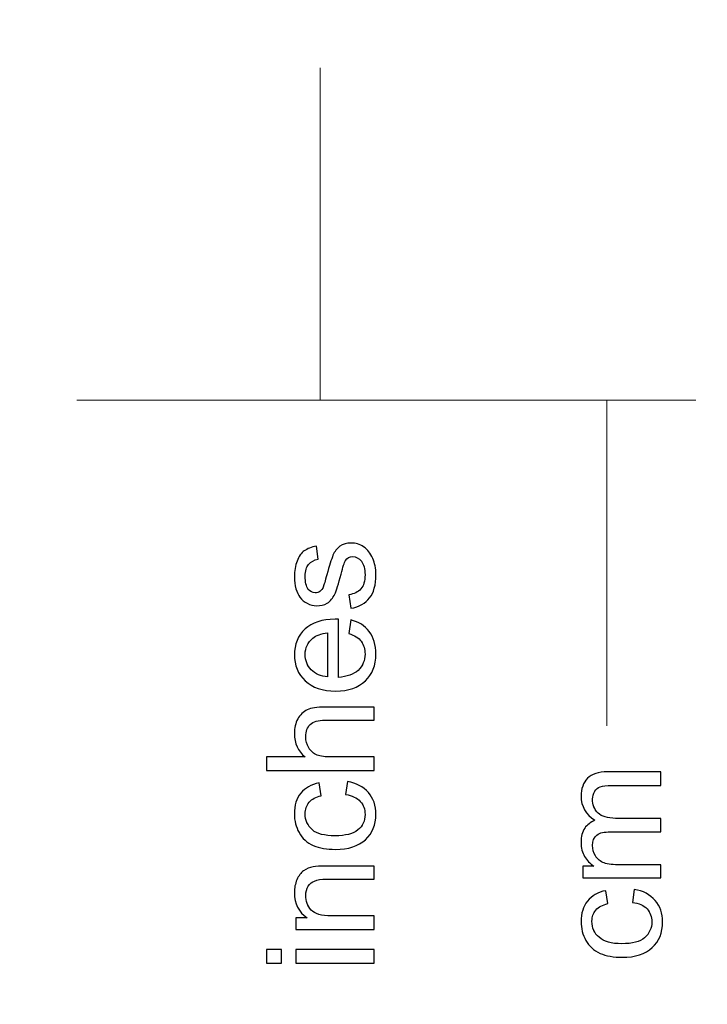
# Model space of a CAD drawing. Header units: centimetres. Extents: x -105 to 112, y -140 to 143.
# Tile 70 of 90: x -99.16 to -97.23, y 62.1 to 64.87. Entities that reach past the tile are written whole.
import ezdxf

# ---------------------------------------------------------------- set-up
doc = ezdxf.new("R2010")
doc.units = ezdxf.units.CM
doc.header["$MEASUREMENT"] = 0
doc.layers.add('Layer 1', color=7, linetype='Continuous')

msp = doc.modelspace()

# ---------------------------------------------------------------- linework, layer by layer
at = {"layer": 'Layer 1', "color": 240, "lineweight": 211}
msp.add_open_spline([(-100.73824, 142.69407), (-100.73824, 142.69407), (27.42324, 142.69407), (27.42324, 142.69407), (27.42324, 142.69407), (29.71918, 142.69407), (31.59804, 140.81576), (31.59804, 138.51964), (31.59804, 138.51964), (31.59804, 138.51964), (31.59804, 60.80756), (31.59804, 60.80756), (31.59804, 60.80756), (31.59804, 58.51145), (29.71918, 56.63332), (27.42324, 56.63332), (27.42324, 56.63332), (27.42324, 56.63332), (-100.73824, 56.63332), (-100.73824, 56.63332), (-100.73824, 56.63332), (-103.0344, 56.63332), (-104.91305, 58.51145), (-104.91305, 60.80756), (-104.91305, 60.80756), (-104.91305, 60.80756), (-104.91305, 138.51964), (-104.91305, 138.51964), (-104.91305, 138.51964), (-104.91305, 140.81576), (-103.0344, 142.69407), (-100.73824, 142.69407)], degree=3, knots=[0, 0, 0, 0, 0.1111111, 0.1111111, 0.1111111, 0.1111111, 0.2222222, 0.2222222, 0.2222222, 0.2222222, 0.3333333, 0.3333333, 0.3333333, 0.3333333, 0.4444444, 0.4444444, 0.4444444, 0.4444444, 0.5555556, 0.5555556, 0.5555556, 0.5555556, 0.6666667, 0.6666667, 0.6666667, 0.6666667, 0.7777778, 0.7777778, 0.7777778, 0.7777778, 1, 1, 1, 1], dxfattribs=at)
at = {"layer": 'Layer 1', "color": 155, "lineweight": 9}
for points in [[(-98.31485, 63.79942), (-98.31485, 63.79942), (-98.31485, 64.73313), (-98.31485, 64.73313)], [(-98.99819, 63.79942), (-98.99819, 63.79942), (-97.25969, 63.79942), (-97.25969, 63.79942)], [(-98.99819, 63.79942), (-98.99819, 63.79942), (-98.06493, 63.79942), (-98.06493, 63.79942)], [(-97.50967, 63.79942), (-97.50967, 63.79942), (-97.50967, 62.88388), (-97.50967, 62.88388)]]:
    msp.add_open_spline(points, degree=3, dxfattribs=at)
at = {"layer": 'Layer 1', "color": 155}
for points, knots in [([(-98.22835, 63.21449), (-98.22835, 63.21449), (-98.23424, 63.25264), (-98.23424, 63.25264), (-98.23424, 63.25264), (-98.21956, 63.25446), (-98.20828, 63.25991), (-98.20032, 63.26899), (-98.20032, 63.26899), (-98.19251, 63.27807), (-98.18855, 63.29079), (-98.18855, 63.30896), (-98.18855, 63.30896), (-98.18855, 63.3253), (-98.19202, 63.33802), (-98.19898, 63.3471), (-98.19898, 63.3471), (-98.20593, 63.35437), (-98.21409, 63.35982), (-98.22344, 63.35982), (-98.22344, 63.35982), (-98.23189, 63.35982), (-98.2385, 63.35619), (-98.24332, 63.34892), (-98.24332, 63.34892), (-98.24659, 63.34347), (-98.25077, 63.33075), (-98.25596, 63.31077), (-98.25596, 63.31077), (-98.26277, 63.28352), (-98.26873, 63.26354), (-98.27369, 63.25446), (-98.27369, 63.25446), (-98.27872, 63.24356), (-98.28568, 63.23448), (-98.29462, 63.22903), (-98.29462, 63.22903), (-98.30343, 63.22358), (-98.31322, 63.22176), (-98.32394, 63.22176), (-98.32394, 63.22176), (-98.33373, 63.22176), (-98.34281, 63.22358), (-98.35111, 63.22903), (-98.35111, 63.22903), (-98.35941, 63.23266), (-98.36637, 63.23811), (-98.37182, 63.24538), (-98.37182, 63.24538), (-98.37609, 63.25264), (-98.3797, 63.25991), (-98.38261, 63.26899), (-98.38261, 63.26899), (-98.38559, 63.27989), (-98.38708, 63.29079), (-98.38708, 63.30169), (-98.38708, 63.30169), (-98.38708, 63.31985), (-98.38461, 63.33439), (-98.37963, 63.3471), (-98.37963, 63.3471), (-98.37467, 63.35982), (-98.36786, 63.37072), (-98.35941, 63.37617), (-98.35941, 63.37617), (-98.35089, 63.38162), (-98.33947, 63.38707), (-98.32528, 63.38888), (-98.32528, 63.38888), (-98.32528, 63.38888), (-98.32025, 63.35255), (-98.32025, 63.35255), (-98.32025, 63.35255), (-98.33166, 63.35074), (-98.34061, 63.34529), (-98.34699, 63.33802), (-98.34699, 63.33802), (-98.35346, 63.33075), (-98.35663, 63.31985), (-98.35663, 63.30532), (-98.35663, 63.30532), (-98.35663, 63.28716), (-98.3538, 63.27626), (-98.34813, 63.26717), (-98.34813, 63.26717), (-98.34245, 63.26172), (-98.33585, 63.25809), (-98.32833, 63.25809), (-98.32833, 63.25809), (-98.3235, 63.25809), (-98.31918, 63.25809), (-98.31527, 63.26172), (-98.31527, 63.26172), (-98.31129, 63.26536), (-98.30804, 63.26899), (-98.30541, 63.27626), (-98.30541, 63.27626), (-98.30399, 63.27989), (-98.30079, 63.29079), (-98.29583, 63.30896), (-98.29583, 63.30896), (-98.28888, 63.33439), (-98.28314, 63.35255), (-98.27867, 63.36345), (-98.27867, 63.36345), (-98.27418, 63.37435), (-98.26766, 63.38162), (-98.25914, 63.38888), (-98.25914, 63.38888), (-98.25064, 63.39433), (-98.24007, 63.39797), (-98.22735, 63.39797), (-98.22735, 63.39797), (-98.21502, 63.39797), (-98.20337, 63.39433), (-98.19244, 63.38707), (-98.19244, 63.38707), (-98.18152, 63.3798), (-98.173, 63.3689), (-98.16704, 63.35437), (-98.16704, 63.35437), (-98.16101, 63.34165), (-98.1581, 63.32712), (-98.1581, 63.30896), (-98.1581, 63.30896), (-98.1581, 63.27989), (-98.16399, 63.25809), (-98.17576, 63.24356), (-98.17576, 63.24356), (-98.18762, 63.22903), (-98.20515, 63.21813), (-98.22835, 63.21449)], [0, 0, 0, 0, 0.0294118, 0.0294118, 0.0294118, 0.0294118, 0.0588235, 0.0588235, 0.0588235, 0.0588235, 0.0882353, 0.0882353, 0.0882353, 0.0882353, 0.1176471, 0.1176471, 0.1176471, 0.1176471, 0.1470588, 0.1470588, 0.1470588, 0.1470588, 0.1764706, 0.1764706, 0.1764706, 0.1764706, 0.2058824, 0.2058824, 0.2058824, 0.2058824, 0.2352941, 0.2352941, 0.2352941, 0.2352941, 0.2647059, 0.2647059, 0.2647059, 0.2647059, 0.2941176, 0.2941176, 0.2941176, 0.2941176, 0.3235294, 0.3235294, 0.3235294, 0.3235294, 0.3529412, 0.3529412, 0.3529412, 0.3529412, 0.3823529, 0.3823529, 0.3823529, 0.3823529, 0.4117647, 0.4117647, 0.4117647, 0.4117647, 0.4411765, 0.4411765, 0.4411765, 0.4411765, 0.4705882, 0.4705882, 0.4705882, 0.4705882, 0.5, 0.5, 0.5, 0.5, 0.5294118, 0.5294118, 0.5294118, 0.5294118, 0.5588235, 0.5588235, 0.5588235, 0.5588235, 0.5882353, 0.5882353, 0.5882353, 0.5882353, 0.6176471, 0.6176471, 0.6176471, 0.6176471, 0.6470588, 0.6470588, 0.6470588, 0.6470588, 0.6764706, 0.6764706, 0.6764706, 0.6764706, 0.7058824, 0.7058824, 0.7058824, 0.7058824, 0.7352941, 0.7352941, 0.7352941, 0.7352941, 0.7647059, 0.7647059, 0.7647059, 0.7647059, 0.7941176, 0.7941176, 0.7941176, 0.7941176, 0.8235294, 0.8235294, 0.8235294, 0.8235294, 0.8529412, 0.8529412, 0.8529412, 0.8529412, 0.8823529, 0.8823529, 0.8823529, 0.8823529, 0.9117647, 0.9117647, 0.9117647, 0.9117647, 0.9411765, 0.9411765, 0.9411765, 0.9411765, 1, 1, 1, 1]), ([(-98.23382, 63.14365), (-98.23382, 63.14365), (-98.22877, 63.1818), (-98.22877, 63.1818), (-98.22877, 63.1818), (-98.20642, 63.17635), (-98.18897, 63.16545), (-98.17661, 63.1491), (-98.17661, 63.1491), (-98.16428, 63.13275), (-98.1581, 63.11095), (-98.1581, 63.08552), (-98.1581, 63.08552), (-98.1581, 63.05464), (-98.16797, 63.02921), (-98.1877, 63.01104), (-98.1877, 63.01104), (-98.20742, 62.99106), (-98.23509, 62.98198), (-98.27078, 62.98198), (-98.27078, 62.98198), (-98.30761, 62.98198), (-98.3362, 62.99106), (-98.35651, 63.01104), (-98.35651, 63.01104), (-98.37687, 63.02921), (-98.38708, 63.05464), (-98.38708, 63.0837), (-98.38708, 63.0837), (-98.38708, 63.11277), (-98.37714, 63.1382), (-98.35714, 63.15636), (-98.35714, 63.15636), (-98.3372, 63.17453), (-98.3091, 63.18361), (-98.27291, 63.18361), (-98.27291, 63.18361), (-98.27078, 63.18361), (-98.26744, 63.18361), (-98.26305, 63.18361), (-98.26305, 63.18361), (-98.26305, 63.18361), (-98.26305, 63.02012), (-98.26305, 63.02012), (-98.26305, 63.02012), (-98.23899, 63.02194), (-98.22047, 63.02921), (-98.20777, 63.04011), (-98.20777, 63.04011), (-98.195, 63.05282), (-98.18855, 63.06735), (-98.18855, 63.08552), (-98.18855, 63.08552), (-98.18855, 63.10005), (-98.19216, 63.11095), (-98.19932, 63.12185), (-98.19932, 63.12185), (-98.2065, 63.13093), (-98.21807, 63.1382), (-98.23382, 63.14365), (-98.23382, 63.14365), (-98.23382, 63.14365), (-98.23382, 63.14365), (-98.23382, 63.14365)], [0, 0, 0, 0, 0.0588235, 0.0588235, 0.0588235, 0.0588235, 0.1176471, 0.1176471, 0.1176471, 0.1176471, 0.1764706, 0.1764706, 0.1764706, 0.1764706, 0.2352941, 0.2352941, 0.2352941, 0.2352941, 0.2941176, 0.2941176, 0.2941176, 0.2941176, 0.3529412, 0.3529412, 0.3529412, 0.3529412, 0.4117647, 0.4117647, 0.4117647, 0.4117647, 0.4705882, 0.4705882, 0.4705882, 0.4705882, 0.5294118, 0.5294118, 0.5294118, 0.5294118, 0.5882353, 0.5882353, 0.5882353, 0.5882353, 0.6470588, 0.6470588, 0.6470588, 0.6470588, 0.7058824, 0.7058824, 0.7058824, 0.7058824, 0.7647059, 0.7647059, 0.7647059, 0.7647059, 0.8235294, 0.8235294, 0.8235294, 0.8235294, 0.8823529, 0.8823529, 0.8823529, 0.8823529, 1, 1, 1, 1]), ([(-98.29356, 63.02194), (-98.29356, 63.02194), (-98.29356, 63.14547), (-98.29356, 63.14547), (-98.29356, 63.14547), (-98.312, 63.14365), (-98.32584, 63.1382), (-98.33507, 63.13093), (-98.33507, 63.13093), (-98.3494, 63.11822), (-98.35663, 63.10368), (-98.35663, 63.08552), (-98.35663, 63.08552), (-98.35663, 63.06735), (-98.35089, 63.05282), (-98.33947, 63.04192), (-98.33947, 63.04192), (-98.32804, 63.02921), (-98.31273, 63.02376), (-98.29356, 63.02194), (-98.29356, 63.02194), (-98.29356, 63.02194), (-98.29356, 63.02194), (-98.29356, 63.02194)], [0, 0, 0, 0, 0.1428571, 0.1428571, 0.1428571, 0.1428571, 0.2857143, 0.2857143, 0.2857143, 0.2857143, 0.4285714, 0.4285714, 0.4285714, 0.4285714, 0.5714286, 0.5714286, 0.5714286, 0.5714286, 0.7142857, 0.7142857, 0.7142857, 0.7142857, 1, 1, 1, 1]), ([(-98.16272, 62.75854), (-98.16272, 62.75854), (-98.46577, 62.75854), (-98.46577, 62.75854), (-98.46577, 62.75854), (-98.46577, 62.75854), (-98.46577, 62.79669), (-98.46577, 62.79669), (-98.46577, 62.79669), (-98.46577, 62.79669), (-98.35678, 62.79669), (-98.35678, 62.79669), (-98.35678, 62.79669), (-98.37702, 62.81304), (-98.38708, 62.83484), (-98.38708, 62.86208), (-98.38708, 62.86208), (-98.38708, 62.87843), (-98.38388, 62.89115), (-98.37751, 62.90386), (-98.37751, 62.90386), (-98.37104, 62.91476), (-98.36225, 62.92385), (-98.35097, 62.9293), (-98.35097, 62.9293), (-98.33969, 62.93475), (-98.32323, 62.93656), (-98.30179, 62.93656), (-98.30179, 62.93656), (-98.30179, 62.93656), (-98.16272, 62.93656), (-98.16272, 62.93656), (-98.16272, 62.93656), (-98.16272, 62.93656), (-98.16272, 62.90023), (-98.16272, 62.90023), (-98.16272, 62.90023), (-98.16272, 62.90023), (-98.30165, 62.90023), (-98.30165, 62.90023), (-98.30165, 62.90023), (-98.32025, 62.90023), (-98.33373, 62.8966), (-98.34225, 62.88752), (-98.34225, 62.88752), (-98.35068, 62.88025), (-98.35495, 62.86935), (-98.35495, 62.853), (-98.35495, 62.853), (-98.35495, 62.8421), (-98.35209, 62.83302), (-98.34635, 62.82212), (-98.34635, 62.82212), (-98.34069, 62.81304), (-98.33295, 62.80577), (-98.32308, 62.80214), (-98.32308, 62.80214), (-98.31336, 62.7985), (-98.29987, 62.79669), (-98.2827, 62.79669), (-98.2827, 62.79669), (-98.2827, 62.79669), (-98.16272, 62.79669), (-98.16272, 62.79669), (-98.16272, 62.79669), (-98.16272, 62.79669), (-98.16272, 62.75854), (-98.16272, 62.75854)], [0, 0, 0, 0, 0.0555556, 0.0555556, 0.0555556, 0.0555556, 0.1111111, 0.1111111, 0.1111111, 0.1111111, 0.1666667, 0.1666667, 0.1666667, 0.1666667, 0.2222222, 0.2222222, 0.2222222, 0.2222222, 0.2777778, 0.2777778, 0.2777778, 0.2777778, 0.3333333, 0.3333333, 0.3333333, 0.3333333, 0.3888889, 0.3888889, 0.3888889, 0.3888889, 0.4444444, 0.4444444, 0.4444444, 0.4444444, 0.5, 0.5, 0.5, 0.5, 0.5555556, 0.5555556, 0.5555556, 0.5555556, 0.6111111, 0.6111111, 0.6111111, 0.6111111, 0.6666667, 0.6666667, 0.6666667, 0.6666667, 0.7222222, 0.7222222, 0.7222222, 0.7222222, 0.7777778, 0.7777778, 0.7777778, 0.7777778, 0.8333333, 0.8333333, 0.8333333, 0.8333333, 0.8888889, 0.8888889, 0.8888889, 0.8888889, 1, 1, 1, 1]), ([(-97.35748, 62.45699), (-97.35748, 62.45699), (-97.57715, 62.45699), (-97.57715, 62.45699), (-97.57715, 62.45699), (-97.57715, 62.45699), (-97.57715, 62.48969), (-97.57715, 62.48969), (-97.57715, 62.48969), (-97.57715, 62.48969), (-97.54614, 62.48969), (-97.54614, 62.48969), (-97.54614, 62.48969), (-97.55686, 62.49696), (-97.56553, 62.50604), (-97.57205, 62.51694), (-97.57205, 62.51694), (-97.57857, 62.52784), (-97.58184, 62.54055), (-97.58184, 62.5569), (-97.58184, 62.5569), (-97.58184, 62.57325), (-97.57844, 62.58597), (-97.57176, 62.59687), (-97.57176, 62.59687), (-97.56494, 62.60595), (-97.55559, 62.61322), (-97.54346, 62.61867), (-97.54346, 62.61867), (-97.56907, 62.63501), (-97.58184, 62.65863), (-97.58184, 62.68588), (-97.58184, 62.68588), (-97.58184, 62.70768), (-97.57588, 62.72403), (-97.56382, 62.73674), (-97.56382, 62.73674), (-97.55168, 62.74764), (-97.53316, 62.75491), (-97.50812, 62.75491), (-97.50812, 62.75491), (-97.50812, 62.75491), (-97.35748, 62.75491), (-97.35748, 62.75491), (-97.35748, 62.75491), (-97.35748, 62.75491), (-97.35748, 62.71676), (-97.35748, 62.71676), (-97.35748, 62.71676), (-97.35748, 62.71676), (-97.49577, 62.71676), (-97.49577, 62.71676), (-97.49577, 62.71676), (-97.51059, 62.71676), (-97.52131, 62.71494), (-97.52783, 62.71313), (-97.52783, 62.71313), (-97.53445, 62.71131), (-97.53962, 62.70586), (-97.54367, 62.70041), (-97.54367, 62.70041), (-97.54771, 62.69314), (-97.5497, 62.68588), (-97.5497, 62.67861), (-97.5497, 62.67861), (-97.5497, 62.66226), (-97.54451, 62.64955), (-97.5343, 62.63865), (-97.5343, 62.63865), (-97.52402, 62.62956), (-97.50754, 62.62412), (-97.48498, 62.62412), (-97.48498, 62.62412), (-97.48498, 62.62412), (-97.35748, 62.62412), (-97.35748, 62.62412), (-97.35748, 62.62412), (-97.35748, 62.62412), (-97.35748, 62.58597), (-97.35748, 62.58597), (-97.35748, 62.58597), (-97.35748, 62.58597), (-97.50009, 62.58597), (-97.50009, 62.58597), (-97.50009, 62.58597), (-97.51655, 62.58597), (-97.52898, 62.58415), (-97.53728, 62.57688), (-97.53728, 62.57688), (-97.54551, 62.57144), (-97.5497, 62.56054), (-97.5497, 62.54782), (-97.5497, 62.54782), (-97.5497, 62.53692), (-97.54692, 62.52784), (-97.5414, 62.51876), (-97.5414, 62.51876), (-97.53593, 62.50967), (-97.52783, 62.50241), (-97.51721, 62.49877), (-97.51721, 62.49877), (-97.50663, 62.49514), (-97.4913, 62.49332), (-97.47136, 62.49332), (-97.47136, 62.49332), (-97.47136, 62.49332), (-97.35748, 62.49332), (-97.35748, 62.49332), (-97.35748, 62.49332), (-97.35748, 62.49332), (-97.35748, 62.45699), (-97.35748, 62.45699)], [0, 0, 0, 0, 0.0344828, 0.0344828, 0.0344828, 0.0344828, 0.0689655, 0.0689655, 0.0689655, 0.0689655, 0.1034483, 0.1034483, 0.1034483, 0.1034483, 0.137931, 0.137931, 0.137931, 0.137931, 0.1724138, 0.1724138, 0.1724138, 0.1724138, 0.2068966, 0.2068966, 0.2068966, 0.2068966, 0.2413793, 0.2413793, 0.2413793, 0.2413793, 0.2758621, 0.2758621, 0.2758621, 0.2758621, 0.3103448, 0.3103448, 0.3103448, 0.3103448, 0.3448276, 0.3448276, 0.3448276, 0.3448276, 0.3793103, 0.3793103, 0.3793103, 0.3793103, 0.4137931, 0.4137931, 0.4137931, 0.4137931, 0.4482759, 0.4482759, 0.4482759, 0.4482759, 0.4827586, 0.4827586, 0.4827586, 0.4827586, 0.5172414, 0.5172414, 0.5172414, 0.5172414, 0.5517241, 0.5517241, 0.5517241, 0.5517241, 0.5862069, 0.5862069, 0.5862069, 0.5862069, 0.6206897, 0.6206897, 0.6206897, 0.6206897, 0.6551724, 0.6551724, 0.6551724, 0.6551724, 0.6896552, 0.6896552, 0.6896552, 0.6896552, 0.7241379, 0.7241379, 0.7241379, 0.7241379, 0.7586207, 0.7586207, 0.7586207, 0.7586207, 0.7931034, 0.7931034, 0.7931034, 0.7931034, 0.8275862, 0.8275862, 0.8275862, 0.8275862, 0.862069, 0.862069, 0.862069, 0.862069, 0.8965517, 0.8965517, 0.8965517, 0.8965517, 0.9310345, 0.9310345, 0.9310345, 0.9310345, 1, 1, 1, 1]), ([(-98.24317, 62.69133), (-98.24317, 62.69133), (-98.23807, 62.72766), (-98.23807, 62.72766), (-98.23807, 62.72766), (-98.21302, 62.72221), (-98.19351, 62.71313), (-98.17932, 62.69678), (-98.17932, 62.69678), (-98.16513, 62.68043), (-98.1581, 62.66045), (-98.1581, 62.63501), (-98.1581, 62.63501), (-98.1581, 62.60595), (-98.16789, 62.58233), (-98.18748, 62.56417), (-98.18748, 62.56417), (-98.20713, 62.546), (-98.23516, 62.53692), (-98.27171, 62.53692), (-98.27171, 62.53692), (-98.2954, 62.53692), (-98.31613, 62.54055), (-98.33387, 62.54782), (-98.33387, 62.54782), (-98.3516, 62.55509), (-98.36495, 62.5678), (-98.37375, 62.58415), (-98.37375, 62.58415), (-98.38261, 62.6005), (-98.38708, 62.61685), (-98.38708, 62.63683), (-98.38708, 62.63683), (-98.38708, 62.66045), (-98.38112, 62.68043), (-98.36899, 62.69496), (-98.36899, 62.69496), (-98.357, 62.70949), (-98.33983, 62.71858), (-98.31769, 62.72403), (-98.31769, 62.72403), (-98.31769, 62.72403), (-98.31215, 62.68769), (-98.31215, 62.68769), (-98.31215, 62.68769), (-98.32684, 62.68406), (-98.33798, 62.67861), (-98.34543, 62.66953), (-98.34543, 62.66953), (-98.35287, 62.66045), (-98.35663, 62.64955), (-98.35663, 62.63683), (-98.35663, 62.63683), (-98.35663, 62.61867), (-98.3499, 62.60413), (-98.33649, 62.59142), (-98.33649, 62.59142), (-98.32301, 62.58052), (-98.30187, 62.57507), (-98.27276, 62.57507), (-98.27276, 62.57507), (-98.24332, 62.57507), (-98.2219, 62.58052), (-98.20862, 62.59142), (-98.20862, 62.59142), (-98.19529, 62.60232), (-98.18855, 62.61685), (-98.18855, 62.63501), (-98.18855, 62.63501), (-98.18855, 62.64955), (-98.19302, 62.66226), (-98.20196, 62.67135), (-98.20196, 62.67135), (-98.21082, 62.68224), (-98.22459, 62.68769), (-98.24317, 62.69133), (-98.24317, 62.69133), (-98.24317, 62.69133), (-98.24317, 62.69133), (-98.24317, 62.69133)], [0, 0, 0, 0, 0.047619, 0.047619, 0.047619, 0.047619, 0.0952381, 0.0952381, 0.0952381, 0.0952381, 0.1428571, 0.1428571, 0.1428571, 0.1428571, 0.1904762, 0.1904762, 0.1904762, 0.1904762, 0.2380952, 0.2380952, 0.2380952, 0.2380952, 0.2857143, 0.2857143, 0.2857143, 0.2857143, 0.3333333, 0.3333333, 0.3333333, 0.3333333, 0.3809524, 0.3809524, 0.3809524, 0.3809524, 0.4285714, 0.4285714, 0.4285714, 0.4285714, 0.4761905, 0.4761905, 0.4761905, 0.4761905, 0.5238095, 0.5238095, 0.5238095, 0.5238095, 0.5714286, 0.5714286, 0.5714286, 0.5714286, 0.6190476, 0.6190476, 0.6190476, 0.6190476, 0.6666667, 0.6666667, 0.6666667, 0.6666667, 0.7142857, 0.7142857, 0.7142857, 0.7142857, 0.7619048, 0.7619048, 0.7619048, 0.7619048, 0.8095238, 0.8095238, 0.8095238, 0.8095238, 0.8571429, 0.8571429, 0.8571429, 0.8571429, 0.9047619, 0.9047619, 0.9047619, 0.9047619, 1, 1, 1, 1]), ([(-98.16272, 62.31167), (-98.16272, 62.31167), (-98.38247, 62.31167), (-98.38247, 62.31167), (-98.38247, 62.31167), (-98.38247, 62.31167), (-98.38247, 62.34437), (-98.38247, 62.34437), (-98.38247, 62.34437), (-98.38247, 62.34437), (-98.35126, 62.34437), (-98.35126, 62.34437), (-98.35126, 62.34437), (-98.37516, 62.36072), (-98.38708, 62.38433), (-98.38708, 62.41521), (-98.38708, 62.41521), (-98.38708, 62.42793), (-98.38466, 62.44064), (-98.38, 62.45154), (-98.38, 62.45154), (-98.37524, 62.46244), (-98.36891, 62.47152), (-98.36125, 62.47697), (-98.36125, 62.47697), (-98.3536, 62.48242), (-98.34445, 62.48606), (-98.3338, 62.48787), (-98.3338, 62.48787), (-98.32684, 62.48969), (-98.31485, 62.48969), (-98.2976, 62.48969), (-98.2976, 62.48969), (-98.2976, 62.48969), (-98.16272, 62.48969), (-98.16272, 62.48969), (-98.16272, 62.48969), (-98.16272, 62.48969), (-98.16272, 62.45336), (-98.16272, 62.45336), (-98.16272, 62.45336), (-98.16272, 62.45336), (-98.29618, 62.45336), (-98.29618, 62.45336), (-98.29618, 62.45336), (-98.31137, 62.45336), (-98.32272, 62.45154), (-98.33024, 62.44791), (-98.33024, 62.44791), (-98.33771, 62.44609), (-98.34366, 62.44064), (-98.34821, 62.43338), (-98.34821, 62.43338), (-98.3526, 62.42611), (-98.35495, 62.41703), (-98.35495, 62.40795), (-98.35495, 62.40795), (-98.35495, 62.3916), (-98.3499, 62.37706), (-98.33983, 62.36616), (-98.33983, 62.36616), (-98.32975, 62.35527), (-98.31066, 62.34982), (-98.28263, 62.34982), (-98.28263, 62.34982), (-98.28263, 62.34982), (-98.16272, 62.34982), (-98.16272, 62.34982), (-98.16272, 62.34982), (-98.16272, 62.34982), (-98.16272, 62.31167), (-98.16272, 62.31167)], [0, 0, 0, 0, 0.0526316, 0.0526316, 0.0526316, 0.0526316, 0.1052632, 0.1052632, 0.1052632, 0.1052632, 0.1578947, 0.1578947, 0.1578947, 0.1578947, 0.2105263, 0.2105263, 0.2105263, 0.2105263, 0.2631579, 0.2631579, 0.2631579, 0.2631579, 0.3157895, 0.3157895, 0.3157895, 0.3157895, 0.3684211, 0.3684211, 0.3684211, 0.3684211, 0.4210526, 0.4210526, 0.4210526, 0.4210526, 0.4736842, 0.4736842, 0.4736842, 0.4736842, 0.5263158, 0.5263158, 0.5263158, 0.5263158, 0.5789474, 0.5789474, 0.5789474, 0.5789474, 0.6315789, 0.6315789, 0.6315789, 0.6315789, 0.6842105, 0.6842105, 0.6842105, 0.6842105, 0.7368421, 0.7368421, 0.7368421, 0.7368421, 0.7894737, 0.7894737, 0.7894737, 0.7894737, 0.8421053, 0.8421053, 0.8421053, 0.8421053, 0.8947368, 0.8947368, 0.8947368, 0.8947368, 1, 1, 1, 1]), ([(-97.43793, 62.38796), (-97.43793, 62.38796), (-97.43283, 62.42429), (-97.43283, 62.42429), (-97.43283, 62.42429), (-97.40778, 62.42066), (-97.38827, 62.40976), (-97.37408, 62.39341), (-97.37408, 62.39341), (-97.35987, 62.37706), (-97.35286, 62.35708), (-97.35286, 62.33347), (-97.35286, 62.33347), (-97.35286, 62.30259), (-97.36265, 62.27897), (-97.38224, 62.2608), (-97.38224, 62.2608), (-97.40189, 62.24264), (-97.42992, 62.23356), (-97.46647, 62.23356), (-97.46647, 62.23356), (-97.49016, 62.23356), (-97.51088, 62.23719), (-97.52861, 62.24446), (-97.52861, 62.24446), (-97.54636, 62.25354), (-97.5597, 62.26444), (-97.56851, 62.28079), (-97.56851, 62.28079), (-97.57737, 62.29714), (-97.58184, 62.3153), (-97.58184, 62.33347), (-97.58184, 62.33347), (-97.58184, 62.35708), (-97.57588, 62.37706), (-97.56382, 62.3916), (-97.56382, 62.3916), (-97.55168, 62.40613), (-97.53459, 62.41703), (-97.51245, 62.42066), (-97.51245, 62.42066), (-97.51245, 62.42066), (-97.50691, 62.38433), (-97.50691, 62.38433), (-97.50691, 62.38433), (-97.52167, 62.3807), (-97.53274, 62.37525), (-97.54019, 62.36616), (-97.54019, 62.36616), (-97.54763, 62.35708), (-97.55132, 62.348), (-97.55132, 62.33528), (-97.55132, 62.33528), (-97.55132, 62.3153), (-97.54465, 62.30077), (-97.53125, 62.28987), (-97.53125, 62.28987), (-97.51777, 62.27715), (-97.49662, 62.2717), (-97.46752, 62.2717), (-97.46752, 62.2717), (-97.43808, 62.2717), (-97.41664, 62.27715), (-97.40331, 62.28805), (-97.40331, 62.28805), (-97.39005, 62.30077), (-97.38329, 62.3153), (-97.38329, 62.33347), (-97.38329, 62.33347), (-97.38329, 62.348), (-97.38778, 62.3589), (-97.39671, 62.3698), (-97.39671, 62.3698), (-97.40558, 62.37888), (-97.41935, 62.38615), (-97.43793, 62.38796), (-97.43793, 62.38796), (-97.43793, 62.38796), (-97.43793, 62.38796), (-97.43793, 62.38796)], [0, 0, 0, 0, 0.047619, 0.047619, 0.047619, 0.047619, 0.0952381, 0.0952381, 0.0952381, 0.0952381, 0.1428571, 0.1428571, 0.1428571, 0.1428571, 0.1904762, 0.1904762, 0.1904762, 0.1904762, 0.2380952, 0.2380952, 0.2380952, 0.2380952, 0.2857143, 0.2857143, 0.2857143, 0.2857143, 0.3333333, 0.3333333, 0.3333333, 0.3333333, 0.3809524, 0.3809524, 0.3809524, 0.3809524, 0.4285714, 0.4285714, 0.4285714, 0.4285714, 0.4761905, 0.4761905, 0.4761905, 0.4761905, 0.5238095, 0.5238095, 0.5238095, 0.5238095, 0.5714286, 0.5714286, 0.5714286, 0.5714286, 0.6190476, 0.6190476, 0.6190476, 0.6190476, 0.6666667, 0.6666667, 0.6666667, 0.6666667, 0.7142857, 0.7142857, 0.7142857, 0.7142857, 0.7619048, 0.7619048, 0.7619048, 0.7619048, 0.8095238, 0.8095238, 0.8095238, 0.8095238, 0.8571429, 0.8571429, 0.8571429, 0.8571429, 0.9047619, 0.9047619, 0.9047619, 0.9047619, 1, 1, 1, 1]), ([(-98.42348, 62.21721), (-98.42348, 62.21721), (-98.46577, 62.21721), (-98.46577, 62.21721), (-98.46577, 62.21721), (-98.46577, 62.21721), (-98.46577, 62.25536), (-98.46577, 62.25536), (-98.46577, 62.25536), (-98.46577, 62.25536), (-98.42348, 62.25536), (-98.42348, 62.25536), (-98.42348, 62.25536), (-98.42348, 62.25536), (-98.42348, 62.21721), (-98.42348, 62.21721)], [0, 0, 0, 0, 0.2, 0.2, 0.2, 0.2, 0.4, 0.4, 0.4, 0.4, 0.6, 0.6, 0.6, 0.6, 1, 1, 1, 1]), ([(-98.16272, 62.21721), (-98.16272, 62.21721), (-98.38247, 62.21721), (-98.38247, 62.21721), (-98.38247, 62.21721), (-98.38247, 62.21721), (-98.38247, 62.25536), (-98.38247, 62.25536), (-98.38247, 62.25536), (-98.38247, 62.25536), (-98.16272, 62.25536), (-98.16272, 62.25536), (-98.16272, 62.25536), (-98.16272, 62.25536), (-98.16272, 62.21721), (-98.16272, 62.21721)], [0, 0, 0, 0, 0.2, 0.2, 0.2, 0.2, 0.4, 0.4, 0.4, 0.4, 0.6, 0.6, 0.6, 0.6, 1, 1, 1, 1])]:
    msp.add_open_spline(points, degree=3, knots=knots, dxfattribs=at)
at = {"layer": 'Layer 1', "color": 155, "lineweight": 9}
for points, knots in [([(-98.22835, 63.21449), (-98.22835, 63.21449), (-98.23424, 63.25264), (-98.23424, 63.25264), (-98.23424, 63.25264), (-98.21956, 63.25446), (-98.20828, 63.25991), (-98.20032, 63.26899), (-98.20032, 63.26899), (-98.19251, 63.27807), (-98.18855, 63.29079), (-98.18855, 63.30896), (-98.18855, 63.30896), (-98.18855, 63.3253), (-98.19202, 63.33802), (-98.19898, 63.3471), (-98.19898, 63.3471), (-98.20593, 63.35437), (-98.21409, 63.35982), (-98.22344, 63.35982), (-98.22344, 63.35982), (-98.23189, 63.35982), (-98.2385, 63.35619), (-98.24332, 63.34892), (-98.24332, 63.34892), (-98.24659, 63.34347), (-98.25077, 63.33075), (-98.25596, 63.31077), (-98.25596, 63.31077), (-98.26277, 63.28352), (-98.26873, 63.26354), (-98.27369, 63.25446), (-98.27369, 63.25446), (-98.27872, 63.24356), (-98.28568, 63.23448), (-98.29462, 63.22903), (-98.29462, 63.22903), (-98.30343, 63.22358), (-98.31322, 63.22176), (-98.32394, 63.22176), (-98.32394, 63.22176), (-98.33373, 63.22176), (-98.34281, 63.22358), (-98.35111, 63.22903), (-98.35111, 63.22903), (-98.35941, 63.23266), (-98.36637, 63.23811), (-98.37182, 63.24538), (-98.37182, 63.24538), (-98.37609, 63.25264), (-98.3797, 63.25991), (-98.38261, 63.26899), (-98.38261, 63.26899), (-98.38559, 63.27989), (-98.38708, 63.29079), (-98.38708, 63.30169), (-98.38708, 63.30169), (-98.38708, 63.31985), (-98.38461, 63.33439), (-98.37963, 63.3471), (-98.37963, 63.3471), (-98.37467, 63.35982), (-98.36786, 63.37072), (-98.35941, 63.37617), (-98.35941, 63.37617), (-98.35089, 63.38162), (-98.33947, 63.38707), (-98.32528, 63.38888), (-98.32528, 63.38888), (-98.32528, 63.38888), (-98.32025, 63.35255), (-98.32025, 63.35255), (-98.32025, 63.35255), (-98.33166, 63.35074), (-98.34061, 63.34529), (-98.34699, 63.33802), (-98.34699, 63.33802), (-98.35346, 63.33075), (-98.35663, 63.31985), (-98.35663, 63.30532), (-98.35663, 63.30532), (-98.35663, 63.28716), (-98.3538, 63.27626), (-98.34813, 63.26717), (-98.34813, 63.26717), (-98.34245, 63.26172), (-98.33585, 63.25809), (-98.32833, 63.25809), (-98.32833, 63.25809), (-98.3235, 63.25809), (-98.31918, 63.25809), (-98.31527, 63.26172), (-98.31527, 63.26172), (-98.31129, 63.26536), (-98.30804, 63.26899), (-98.30541, 63.27626), (-98.30541, 63.27626), (-98.30399, 63.27989), (-98.30079, 63.29079), (-98.29583, 63.30896), (-98.29583, 63.30896), (-98.28888, 63.33439), (-98.28314, 63.35255), (-98.27867, 63.36345), (-98.27867, 63.36345), (-98.27418, 63.37435), (-98.26766, 63.38162), (-98.25914, 63.38888), (-98.25914, 63.38888), (-98.25064, 63.39433), (-98.24007, 63.39797), (-98.22735, 63.39797), (-98.22735, 63.39797), (-98.21502, 63.39797), (-98.20337, 63.39433), (-98.19244, 63.38707), (-98.19244, 63.38707), (-98.18152, 63.3798), (-98.173, 63.3689), (-98.16704, 63.35437), (-98.16704, 63.35437), (-98.16101, 63.34165), (-98.1581, 63.32712), (-98.1581, 63.30896), (-98.1581, 63.30896), (-98.1581, 63.27989), (-98.16399, 63.25809), (-98.17576, 63.24356), (-98.17576, 63.24356), (-98.18762, 63.22903), (-98.20515, 63.21813), (-98.22835, 63.21449)], [0, 0, 0, 0, 0.0294118, 0.0294118, 0.0294118, 0.0294118, 0.0588235, 0.0588235, 0.0588235, 0.0588235, 0.0882353, 0.0882353, 0.0882353, 0.0882353, 0.1176471, 0.1176471, 0.1176471, 0.1176471, 0.1470588, 0.1470588, 0.1470588, 0.1470588, 0.1764706, 0.1764706, 0.1764706, 0.1764706, 0.2058824, 0.2058824, 0.2058824, 0.2058824, 0.2352941, 0.2352941, 0.2352941, 0.2352941, 0.2647059, 0.2647059, 0.2647059, 0.2647059, 0.2941176, 0.2941176, 0.2941176, 0.2941176, 0.3235294, 0.3235294, 0.3235294, 0.3235294, 0.3529412, 0.3529412, 0.3529412, 0.3529412, 0.3823529, 0.3823529, 0.3823529, 0.3823529, 0.4117647, 0.4117647, 0.4117647, 0.4117647, 0.4411765, 0.4411765, 0.4411765, 0.4411765, 0.4705882, 0.4705882, 0.4705882, 0.4705882, 0.5, 0.5, 0.5, 0.5, 0.5294118, 0.5294118, 0.5294118, 0.5294118, 0.5588235, 0.5588235, 0.5588235, 0.5588235, 0.5882353, 0.5882353, 0.5882353, 0.5882353, 0.6176471, 0.6176471, 0.6176471, 0.6176471, 0.6470588, 0.6470588, 0.6470588, 0.6470588, 0.6764706, 0.6764706, 0.6764706, 0.6764706, 0.7058824, 0.7058824, 0.7058824, 0.7058824, 0.7352941, 0.7352941, 0.7352941, 0.7352941, 0.7647059, 0.7647059, 0.7647059, 0.7647059, 0.7941176, 0.7941176, 0.7941176, 0.7941176, 0.8235294, 0.8235294, 0.8235294, 0.8235294, 0.8529412, 0.8529412, 0.8529412, 0.8529412, 0.8823529, 0.8823529, 0.8823529, 0.8823529, 0.9117647, 0.9117647, 0.9117647, 0.9117647, 0.9411765, 0.9411765, 0.9411765, 0.9411765, 1, 1, 1, 1]), ([(-98.23382, 63.14365), (-98.23382, 63.14365), (-98.22877, 63.1818), (-98.22877, 63.1818), (-98.22877, 63.1818), (-98.20642, 63.17635), (-98.18897, 63.16545), (-98.17661, 63.1491), (-98.17661, 63.1491), (-98.16428, 63.13275), (-98.1581, 63.11095), (-98.1581, 63.08552), (-98.1581, 63.08552), (-98.1581, 63.05464), (-98.16797, 63.02921), (-98.1877, 63.01104), (-98.1877, 63.01104), (-98.20742, 62.99106), (-98.23509, 62.98198), (-98.27078, 62.98198), (-98.27078, 62.98198), (-98.30761, 62.98198), (-98.3362, 62.99106), (-98.35651, 63.01104), (-98.35651, 63.01104), (-98.37687, 63.02921), (-98.38708, 63.05464), (-98.38708, 63.0837), (-98.38708, 63.0837), (-98.38708, 63.11277), (-98.37714, 63.1382), (-98.35714, 63.15636), (-98.35714, 63.15636), (-98.3372, 63.17453), (-98.3091, 63.18361), (-98.27291, 63.18361), (-98.27291, 63.18361), (-98.27078, 63.18361), (-98.26744, 63.18361), (-98.26305, 63.18361), (-98.26305, 63.18361), (-98.26305, 63.18361), (-98.26305, 63.02012), (-98.26305, 63.02012), (-98.26305, 63.02012), (-98.23899, 63.02194), (-98.22047, 63.02921), (-98.20777, 63.04011), (-98.20777, 63.04011), (-98.195, 63.05282), (-98.18855, 63.06735), (-98.18855, 63.08552), (-98.18855, 63.08552), (-98.18855, 63.10005), (-98.19216, 63.11095), (-98.19932, 63.12185), (-98.19932, 63.12185), (-98.2065, 63.13093), (-98.21807, 63.1382), (-98.23382, 63.14365), (-98.23382, 63.14365), (-98.23382, 63.14365), (-98.23382, 63.14365), (-98.23382, 63.14365)], [0, 0, 0, 0, 0.0588235, 0.0588235, 0.0588235, 0.0588235, 0.1176471, 0.1176471, 0.1176471, 0.1176471, 0.1764706, 0.1764706, 0.1764706, 0.1764706, 0.2352941, 0.2352941, 0.2352941, 0.2352941, 0.2941176, 0.2941176, 0.2941176, 0.2941176, 0.3529412, 0.3529412, 0.3529412, 0.3529412, 0.4117647, 0.4117647, 0.4117647, 0.4117647, 0.4705882, 0.4705882, 0.4705882, 0.4705882, 0.5294118, 0.5294118, 0.5294118, 0.5294118, 0.5882353, 0.5882353, 0.5882353, 0.5882353, 0.6470588, 0.6470588, 0.6470588, 0.6470588, 0.7058824, 0.7058824, 0.7058824, 0.7058824, 0.7647059, 0.7647059, 0.7647059, 0.7647059, 0.8235294, 0.8235294, 0.8235294, 0.8235294, 0.8823529, 0.8823529, 0.8823529, 0.8823529, 1, 1, 1, 1]), ([(-98.29356, 63.02194), (-98.29356, 63.02194), (-98.29356, 63.14547), (-98.29356, 63.14547), (-98.29356, 63.14547), (-98.312, 63.14365), (-98.32584, 63.1382), (-98.33507, 63.13093), (-98.33507, 63.13093), (-98.3494, 63.11822), (-98.35663, 63.10368), (-98.35663, 63.08552), (-98.35663, 63.08552), (-98.35663, 63.06735), (-98.35089, 63.05282), (-98.33947, 63.04192), (-98.33947, 63.04192), (-98.32804, 63.02921), (-98.31273, 63.02376), (-98.29356, 63.02194), (-98.29356, 63.02194), (-98.29356, 63.02194), (-98.29356, 63.02194), (-98.29356, 63.02194)], [0, 0, 0, 0, 0.1428571, 0.1428571, 0.1428571, 0.1428571, 0.2857143, 0.2857143, 0.2857143, 0.2857143, 0.4285714, 0.4285714, 0.4285714, 0.4285714, 0.5714286, 0.5714286, 0.5714286, 0.5714286, 0.7142857, 0.7142857, 0.7142857, 0.7142857, 1, 1, 1, 1]), ([(-98.16272, 62.75854), (-98.16272, 62.75854), (-98.46577, 62.75854), (-98.46577, 62.75854), (-98.46577, 62.75854), (-98.46577, 62.75854), (-98.46577, 62.79669), (-98.46577, 62.79669), (-98.46577, 62.79669), (-98.46577, 62.79669), (-98.35678, 62.79669), (-98.35678, 62.79669), (-98.35678, 62.79669), (-98.37702, 62.81304), (-98.38708, 62.83484), (-98.38708, 62.86208), (-98.38708, 62.86208), (-98.38708, 62.87843), (-98.38388, 62.89115), (-98.37751, 62.90386), (-98.37751, 62.90386), (-98.37104, 62.91476), (-98.36225, 62.92385), (-98.35097, 62.9293), (-98.35097, 62.9293), (-98.33969, 62.93475), (-98.32323, 62.93656), (-98.30179, 62.93656), (-98.30179, 62.93656), (-98.30179, 62.93656), (-98.16272, 62.93656), (-98.16272, 62.93656), (-98.16272, 62.93656), (-98.16272, 62.93656), (-98.16272, 62.90023), (-98.16272, 62.90023), (-98.16272, 62.90023), (-98.16272, 62.90023), (-98.30165, 62.90023), (-98.30165, 62.90023), (-98.30165, 62.90023), (-98.32025, 62.90023), (-98.33373, 62.8966), (-98.34225, 62.88752), (-98.34225, 62.88752), (-98.35068, 62.88025), (-98.35495, 62.86935), (-98.35495, 62.853), (-98.35495, 62.853), (-98.35495, 62.8421), (-98.35209, 62.83302), (-98.34635, 62.82212), (-98.34635, 62.82212), (-98.34069, 62.81304), (-98.33295, 62.80577), (-98.32308, 62.80214), (-98.32308, 62.80214), (-98.31336, 62.7985), (-98.29987, 62.79669), (-98.2827, 62.79669), (-98.2827, 62.79669), (-98.2827, 62.79669), (-98.16272, 62.79669), (-98.16272, 62.79669), (-98.16272, 62.79669), (-98.16272, 62.79669), (-98.16272, 62.75854), (-98.16272, 62.75854)], [0, 0, 0, 0, 0.0555556, 0.0555556, 0.0555556, 0.0555556, 0.1111111, 0.1111111, 0.1111111, 0.1111111, 0.1666667, 0.1666667, 0.1666667, 0.1666667, 0.2222222, 0.2222222, 0.2222222, 0.2222222, 0.2777778, 0.2777778, 0.2777778, 0.2777778, 0.3333333, 0.3333333, 0.3333333, 0.3333333, 0.3888889, 0.3888889, 0.3888889, 0.3888889, 0.4444444, 0.4444444, 0.4444444, 0.4444444, 0.5, 0.5, 0.5, 0.5, 0.5555556, 0.5555556, 0.5555556, 0.5555556, 0.6111111, 0.6111111, 0.6111111, 0.6111111, 0.6666667, 0.6666667, 0.6666667, 0.6666667, 0.7222222, 0.7222222, 0.7222222, 0.7222222, 0.7777778, 0.7777778, 0.7777778, 0.7777778, 0.8333333, 0.8333333, 0.8333333, 0.8333333, 0.8888889, 0.8888889, 0.8888889, 0.8888889, 1, 1, 1, 1]), ([(-97.35748, 62.45699), (-97.35748, 62.45699), (-97.57715, 62.45699), (-97.57715, 62.45699), (-97.57715, 62.45699), (-97.57715, 62.45699), (-97.57715, 62.48969), (-97.57715, 62.48969), (-97.57715, 62.48969), (-97.57715, 62.48969), (-97.54614, 62.48969), (-97.54614, 62.48969), (-97.54614, 62.48969), (-97.55686, 62.49696), (-97.56553, 62.50604), (-97.57205, 62.51694), (-97.57205, 62.51694), (-97.57857, 62.52784), (-97.58184, 62.54055), (-97.58184, 62.5569), (-97.58184, 62.5569), (-97.58184, 62.57325), (-97.57844, 62.58597), (-97.57176, 62.59687), (-97.57176, 62.59687), (-97.56494, 62.60595), (-97.55559, 62.61322), (-97.54346, 62.61867), (-97.54346, 62.61867), (-97.56907, 62.63501), (-97.58184, 62.65863), (-97.58184, 62.68588), (-97.58184, 62.68588), (-97.58184, 62.70768), (-97.57588, 62.72403), (-97.56382, 62.73674), (-97.56382, 62.73674), (-97.55168, 62.74764), (-97.53316, 62.75491), (-97.50812, 62.75491), (-97.50812, 62.75491), (-97.50812, 62.75491), (-97.35748, 62.75491), (-97.35748, 62.75491), (-97.35748, 62.75491), (-97.35748, 62.75491), (-97.35748, 62.71676), (-97.35748, 62.71676), (-97.35748, 62.71676), (-97.35748, 62.71676), (-97.49577, 62.71676), (-97.49577, 62.71676), (-97.49577, 62.71676), (-97.51059, 62.71676), (-97.52131, 62.71494), (-97.52783, 62.71313), (-97.52783, 62.71313), (-97.53445, 62.71131), (-97.53962, 62.70586), (-97.54367, 62.70041), (-97.54367, 62.70041), (-97.54771, 62.69314), (-97.5497, 62.68588), (-97.5497, 62.67861), (-97.5497, 62.67861), (-97.5497, 62.66226), (-97.54451, 62.64955), (-97.5343, 62.63865), (-97.5343, 62.63865), (-97.52402, 62.62956), (-97.50754, 62.62412), (-97.48498, 62.62412), (-97.48498, 62.62412), (-97.48498, 62.62412), (-97.35748, 62.62412), (-97.35748, 62.62412), (-97.35748, 62.62412), (-97.35748, 62.62412), (-97.35748, 62.58597), (-97.35748, 62.58597), (-97.35748, 62.58597), (-97.35748, 62.58597), (-97.50009, 62.58597), (-97.50009, 62.58597), (-97.50009, 62.58597), (-97.51655, 62.58597), (-97.52898, 62.58415), (-97.53728, 62.57688), (-97.53728, 62.57688), (-97.54551, 62.57144), (-97.5497, 62.56054), (-97.5497, 62.54782), (-97.5497, 62.54782), (-97.5497, 62.53692), (-97.54692, 62.52784), (-97.5414, 62.51876), (-97.5414, 62.51876), (-97.53593, 62.50967), (-97.52783, 62.50241), (-97.51721, 62.49877), (-97.51721, 62.49877), (-97.50663, 62.49514), (-97.4913, 62.49332), (-97.47136, 62.49332), (-97.47136, 62.49332), (-97.47136, 62.49332), (-97.35748, 62.49332), (-97.35748, 62.49332), (-97.35748, 62.49332), (-97.35748, 62.49332), (-97.35748, 62.45699), (-97.35748, 62.45699)], [0, 0, 0, 0, 0.0344828, 0.0344828, 0.0344828, 0.0344828, 0.0689655, 0.0689655, 0.0689655, 0.0689655, 0.1034483, 0.1034483, 0.1034483, 0.1034483, 0.137931, 0.137931, 0.137931, 0.137931, 0.1724138, 0.1724138, 0.1724138, 0.1724138, 0.2068966, 0.2068966, 0.2068966, 0.2068966, 0.2413793, 0.2413793, 0.2413793, 0.2413793, 0.2758621, 0.2758621, 0.2758621, 0.2758621, 0.3103448, 0.3103448, 0.3103448, 0.3103448, 0.3448276, 0.3448276, 0.3448276, 0.3448276, 0.3793103, 0.3793103, 0.3793103, 0.3793103, 0.4137931, 0.4137931, 0.4137931, 0.4137931, 0.4482759, 0.4482759, 0.4482759, 0.4482759, 0.4827586, 0.4827586, 0.4827586, 0.4827586, 0.5172414, 0.5172414, 0.5172414, 0.5172414, 0.5517241, 0.5517241, 0.5517241, 0.5517241, 0.5862069, 0.5862069, 0.5862069, 0.5862069, 0.6206897, 0.6206897, 0.6206897, 0.6206897, 0.6551724, 0.6551724, 0.6551724, 0.6551724, 0.6896552, 0.6896552, 0.6896552, 0.6896552, 0.7241379, 0.7241379, 0.7241379, 0.7241379, 0.7586207, 0.7586207, 0.7586207, 0.7586207, 0.7931034, 0.7931034, 0.7931034, 0.7931034, 0.8275862, 0.8275862, 0.8275862, 0.8275862, 0.862069, 0.862069, 0.862069, 0.862069, 0.8965517, 0.8965517, 0.8965517, 0.8965517, 0.9310345, 0.9310345, 0.9310345, 0.9310345, 1, 1, 1, 1]), ([(-98.24317, 62.69133), (-98.24317, 62.69133), (-98.23807, 62.72766), (-98.23807, 62.72766), (-98.23807, 62.72766), (-98.21302, 62.72221), (-98.19351, 62.71313), (-98.17932, 62.69678), (-98.17932, 62.69678), (-98.16513, 62.68043), (-98.1581, 62.66045), (-98.1581, 62.63501), (-98.1581, 62.63501), (-98.1581, 62.60595), (-98.16789, 62.58233), (-98.18748, 62.56417), (-98.18748, 62.56417), (-98.20713, 62.546), (-98.23516, 62.53692), (-98.27171, 62.53692), (-98.27171, 62.53692), (-98.2954, 62.53692), (-98.31613, 62.54055), (-98.33387, 62.54782), (-98.33387, 62.54782), (-98.3516, 62.55509), (-98.36495, 62.5678), (-98.37375, 62.58415), (-98.37375, 62.58415), (-98.38261, 62.6005), (-98.38708, 62.61685), (-98.38708, 62.63683), (-98.38708, 62.63683), (-98.38708, 62.66045), (-98.38112, 62.68043), (-98.36899, 62.69496), (-98.36899, 62.69496), (-98.357, 62.70949), (-98.33983, 62.71858), (-98.31769, 62.72403), (-98.31769, 62.72403), (-98.31769, 62.72403), (-98.31215, 62.68769), (-98.31215, 62.68769), (-98.31215, 62.68769), (-98.32684, 62.68406), (-98.33798, 62.67861), (-98.34543, 62.66953), (-98.34543, 62.66953), (-98.35287, 62.66045), (-98.35663, 62.64955), (-98.35663, 62.63683), (-98.35663, 62.63683), (-98.35663, 62.61867), (-98.3499, 62.60413), (-98.33649, 62.59142), (-98.33649, 62.59142), (-98.32301, 62.58052), (-98.30187, 62.57507), (-98.27276, 62.57507), (-98.27276, 62.57507), (-98.24332, 62.57507), (-98.2219, 62.58052), (-98.20862, 62.59142), (-98.20862, 62.59142), (-98.19529, 62.60232), (-98.18855, 62.61685), (-98.18855, 62.63501), (-98.18855, 62.63501), (-98.18855, 62.64955), (-98.19302, 62.66226), (-98.20196, 62.67135), (-98.20196, 62.67135), (-98.21082, 62.68224), (-98.22459, 62.68769), (-98.24317, 62.69133), (-98.24317, 62.69133), (-98.24317, 62.69133), (-98.24317, 62.69133), (-98.24317, 62.69133)], [0, 0, 0, 0, 0.047619, 0.047619, 0.047619, 0.047619, 0.0952381, 0.0952381, 0.0952381, 0.0952381, 0.1428571, 0.1428571, 0.1428571, 0.1428571, 0.1904762, 0.1904762, 0.1904762, 0.1904762, 0.2380952, 0.2380952, 0.2380952, 0.2380952, 0.2857143, 0.2857143, 0.2857143, 0.2857143, 0.3333333, 0.3333333, 0.3333333, 0.3333333, 0.3809524, 0.3809524, 0.3809524, 0.3809524, 0.4285714, 0.4285714, 0.4285714, 0.4285714, 0.4761905, 0.4761905, 0.4761905, 0.4761905, 0.5238095, 0.5238095, 0.5238095, 0.5238095, 0.5714286, 0.5714286, 0.5714286, 0.5714286, 0.6190476, 0.6190476, 0.6190476, 0.6190476, 0.6666667, 0.6666667, 0.6666667, 0.6666667, 0.7142857, 0.7142857, 0.7142857, 0.7142857, 0.7619048, 0.7619048, 0.7619048, 0.7619048, 0.8095238, 0.8095238, 0.8095238, 0.8095238, 0.8571429, 0.8571429, 0.8571429, 0.8571429, 0.9047619, 0.9047619, 0.9047619, 0.9047619, 1, 1, 1, 1]), ([(-98.16272, 62.31167), (-98.16272, 62.31167), (-98.38247, 62.31167), (-98.38247, 62.31167), (-98.38247, 62.31167), (-98.38247, 62.31167), (-98.38247, 62.34437), (-98.38247, 62.34437), (-98.38247, 62.34437), (-98.38247, 62.34437), (-98.35126, 62.34437), (-98.35126, 62.34437), (-98.35126, 62.34437), (-98.37516, 62.36072), (-98.38708, 62.38433), (-98.38708, 62.41521), (-98.38708, 62.41521), (-98.38708, 62.42793), (-98.38466, 62.44064), (-98.38, 62.45154), (-98.38, 62.45154), (-98.37524, 62.46244), (-98.36891, 62.47152), (-98.36125, 62.47697), (-98.36125, 62.47697), (-98.3536, 62.48242), (-98.34445, 62.48606), (-98.3338, 62.48787), (-98.3338, 62.48787), (-98.32684, 62.48969), (-98.31485, 62.48969), (-98.2976, 62.48969), (-98.2976, 62.48969), (-98.2976, 62.48969), (-98.16272, 62.48969), (-98.16272, 62.48969), (-98.16272, 62.48969), (-98.16272, 62.48969), (-98.16272, 62.45336), (-98.16272, 62.45336), (-98.16272, 62.45336), (-98.16272, 62.45336), (-98.29618, 62.45336), (-98.29618, 62.45336), (-98.29618, 62.45336), (-98.31137, 62.45336), (-98.32272, 62.45154), (-98.33024, 62.44791), (-98.33024, 62.44791), (-98.33771, 62.44609), (-98.34366, 62.44064), (-98.34821, 62.43338), (-98.34821, 62.43338), (-98.3526, 62.42611), (-98.35495, 62.41703), (-98.35495, 62.40795), (-98.35495, 62.40795), (-98.35495, 62.3916), (-98.3499, 62.37706), (-98.33983, 62.36616), (-98.33983, 62.36616), (-98.32975, 62.35527), (-98.31066, 62.34982), (-98.28263, 62.34982), (-98.28263, 62.34982), (-98.28263, 62.34982), (-98.16272, 62.34982), (-98.16272, 62.34982), (-98.16272, 62.34982), (-98.16272, 62.34982), (-98.16272, 62.31167), (-98.16272, 62.31167)], [0, 0, 0, 0, 0.0526316, 0.0526316, 0.0526316, 0.0526316, 0.1052632, 0.1052632, 0.1052632, 0.1052632, 0.1578947, 0.1578947, 0.1578947, 0.1578947, 0.2105263, 0.2105263, 0.2105263, 0.2105263, 0.2631579, 0.2631579, 0.2631579, 0.2631579, 0.3157895, 0.3157895, 0.3157895, 0.3157895, 0.3684211, 0.3684211, 0.3684211, 0.3684211, 0.4210526, 0.4210526, 0.4210526, 0.4210526, 0.4736842, 0.4736842, 0.4736842, 0.4736842, 0.5263158, 0.5263158, 0.5263158, 0.5263158, 0.5789474, 0.5789474, 0.5789474, 0.5789474, 0.6315789, 0.6315789, 0.6315789, 0.6315789, 0.6842105, 0.6842105, 0.6842105, 0.6842105, 0.7368421, 0.7368421, 0.7368421, 0.7368421, 0.7894737, 0.7894737, 0.7894737, 0.7894737, 0.8421053, 0.8421053, 0.8421053, 0.8421053, 0.8947368, 0.8947368, 0.8947368, 0.8947368, 1, 1, 1, 1]), ([(-97.43793, 62.38796), (-97.43793, 62.38796), (-97.43283, 62.42429), (-97.43283, 62.42429), (-97.43283, 62.42429), (-97.40778, 62.42066), (-97.38827, 62.40976), (-97.37408, 62.39341), (-97.37408, 62.39341), (-97.35987, 62.37706), (-97.35286, 62.35708), (-97.35286, 62.33347), (-97.35286, 62.33347), (-97.35286, 62.30259), (-97.36265, 62.27897), (-97.38224, 62.2608), (-97.38224, 62.2608), (-97.40189, 62.24264), (-97.42992, 62.23356), (-97.46647, 62.23356), (-97.46647, 62.23356), (-97.49016, 62.23356), (-97.51088, 62.23719), (-97.52861, 62.24446), (-97.52861, 62.24446), (-97.54636, 62.25354), (-97.5597, 62.26444), (-97.56851, 62.28079), (-97.56851, 62.28079), (-97.57737, 62.29714), (-97.58184, 62.3153), (-97.58184, 62.33347), (-97.58184, 62.33347), (-97.58184, 62.35708), (-97.57588, 62.37706), (-97.56382, 62.3916), (-97.56382, 62.3916), (-97.55168, 62.40613), (-97.53459, 62.41703), (-97.51245, 62.42066), (-97.51245, 62.42066), (-97.51245, 62.42066), (-97.50691, 62.38433), (-97.50691, 62.38433), (-97.50691, 62.38433), (-97.52167, 62.3807), (-97.53274, 62.37525), (-97.54019, 62.36616), (-97.54019, 62.36616), (-97.54763, 62.35708), (-97.55132, 62.348), (-97.55132, 62.33528), (-97.55132, 62.33528), (-97.55132, 62.3153), (-97.54465, 62.30077), (-97.53125, 62.28987), (-97.53125, 62.28987), (-97.51777, 62.27715), (-97.49662, 62.2717), (-97.46752, 62.2717), (-97.46752, 62.2717), (-97.43808, 62.2717), (-97.41664, 62.27715), (-97.40331, 62.28805), (-97.40331, 62.28805), (-97.39005, 62.30077), (-97.38329, 62.3153), (-97.38329, 62.33347), (-97.38329, 62.33347), (-97.38329, 62.348), (-97.38778, 62.3589), (-97.39671, 62.3698), (-97.39671, 62.3698), (-97.40558, 62.37888), (-97.41935, 62.38615), (-97.43793, 62.38796), (-97.43793, 62.38796), (-97.43793, 62.38796), (-97.43793, 62.38796), (-97.43793, 62.38796)], [0, 0, 0, 0, 0.047619, 0.047619, 0.047619, 0.047619, 0.0952381, 0.0952381, 0.0952381, 0.0952381, 0.1428571, 0.1428571, 0.1428571, 0.1428571, 0.1904762, 0.1904762, 0.1904762, 0.1904762, 0.2380952, 0.2380952, 0.2380952, 0.2380952, 0.2857143, 0.2857143, 0.2857143, 0.2857143, 0.3333333, 0.3333333, 0.3333333, 0.3333333, 0.3809524, 0.3809524, 0.3809524, 0.3809524, 0.4285714, 0.4285714, 0.4285714, 0.4285714, 0.4761905, 0.4761905, 0.4761905, 0.4761905, 0.5238095, 0.5238095, 0.5238095, 0.5238095, 0.5714286, 0.5714286, 0.5714286, 0.5714286, 0.6190476, 0.6190476, 0.6190476, 0.6190476, 0.6666667, 0.6666667, 0.6666667, 0.6666667, 0.7142857, 0.7142857, 0.7142857, 0.7142857, 0.7619048, 0.7619048, 0.7619048, 0.7619048, 0.8095238, 0.8095238, 0.8095238, 0.8095238, 0.8571429, 0.8571429, 0.8571429, 0.8571429, 0.9047619, 0.9047619, 0.9047619, 0.9047619, 1, 1, 1, 1]), ([(-98.42348, 62.21721), (-98.42348, 62.21721), (-98.46577, 62.21721), (-98.46577, 62.21721), (-98.46577, 62.21721), (-98.46577, 62.21721), (-98.46577, 62.25536), (-98.46577, 62.25536), (-98.46577, 62.25536), (-98.46577, 62.25536), (-98.42348, 62.25536), (-98.42348, 62.25536), (-98.42348, 62.25536), (-98.42348, 62.25536), (-98.42348, 62.21721), (-98.42348, 62.21721)], [0, 0, 0, 0, 0.2, 0.2, 0.2, 0.2, 0.4, 0.4, 0.4, 0.4, 0.6, 0.6, 0.6, 0.6, 1, 1, 1, 1]), ([(-98.16272, 62.21721), (-98.16272, 62.21721), (-98.38247, 62.21721), (-98.38247, 62.21721), (-98.38247, 62.21721), (-98.38247, 62.21721), (-98.38247, 62.25536), (-98.38247, 62.25536), (-98.38247, 62.25536), (-98.38247, 62.25536), (-98.16272, 62.25536), (-98.16272, 62.25536), (-98.16272, 62.25536), (-98.16272, 62.25536), (-98.16272, 62.21721), (-98.16272, 62.21721)], [0, 0, 0, 0, 0.2, 0.2, 0.2, 0.2, 0.4, 0.4, 0.4, 0.4, 0.6, 0.6, 0.6, 0.6, 1, 1, 1, 1])]:
    msp.add_open_spline(points, degree=3, knots=knots, dxfattribs=at)

doc.saveas('drawing.dxf')
